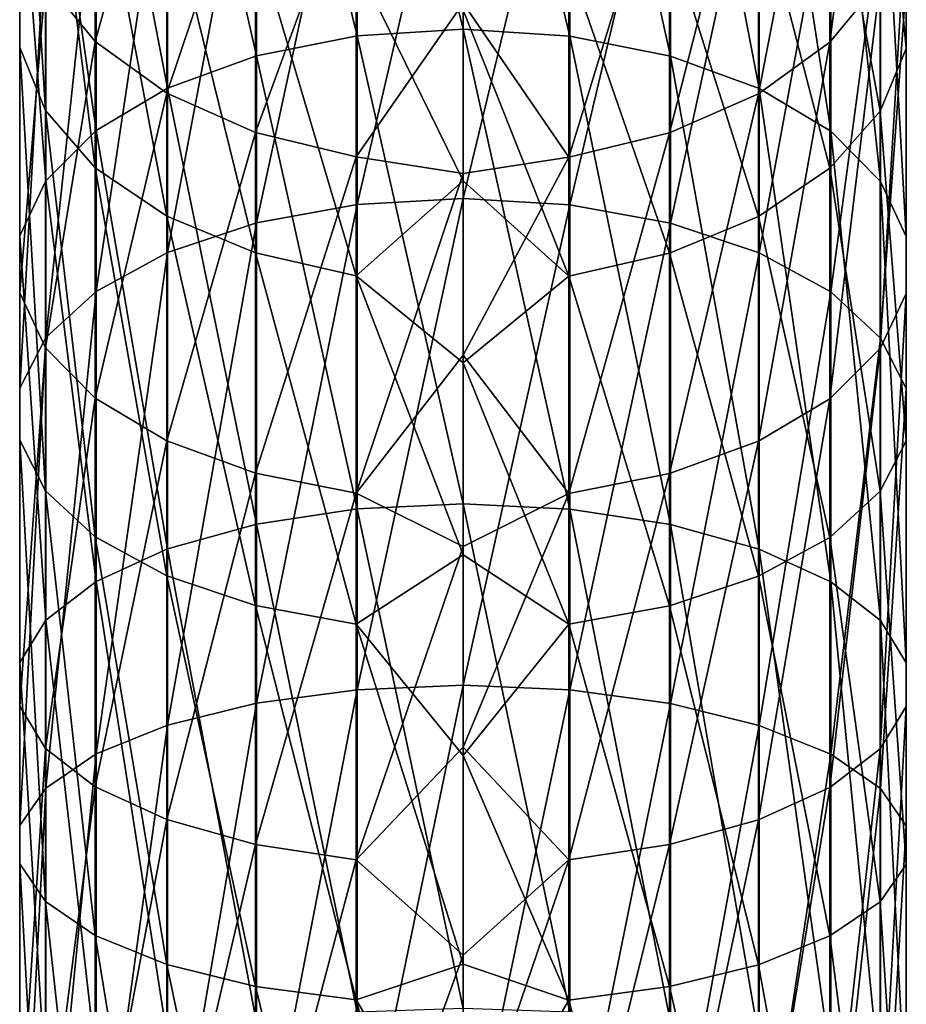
# Model space of a CAD drawing. Header units: millimetres. Extents: x -84 to 84, y -375 to 274.
# Tile 105 of 108: x -9 to 9, y 218 to 238. Entities that reach past the tile are written whole.
import ezdxf

# ---------------------------------------------------------------- set-up
doc = ezdxf.new("R2010")
doc.units = ezdxf.units.MM
doc.header["$LTSCALE"] = 148.96817
doc.layers.add('141', color=7, linetype='CONTINUOUS')
doc.layers.add('142', color=7, linetype='CONTINUOUS')

msp = doc.modelspace()

# ---------------------------------------------------------------- linework, layer by layer
at = {"layer": '141', "color": 7, "linetype": 'CONTINUOUS', "true_color": 0xa2afbf}
for points in [[(-2.131, 246.002, 1.656), (-2.131, 237.258, -4.646), (-4.163, 245.512, 2.245), (-2.131, 246.002, 1.656)], [(0, 246.165, 1.46), (0, 237.393, -4.864), (-2.131, 246.002, 1.656), (0, 246.165, 1.46)], [(-2.131, 246.002, 1.656), (0, 237.393, -4.864), (-2.131, 237.258, -4.646), (-2.131, 246.002, 1.656)], [(-8.933, 238.324, 117.467), (-8.933, 245.677, 111.112), (-8.936, 237.021, 115.729), (-8.933, 238.324, 117.467)], [(-8.936, 237.021, 115.729), (-8.933, 245.677, 111.112), (-8.936, 244.146, 109.572), (-8.936, 237.021, 115.729)], [(-4.163, 245.512, 2.245), (-4.163, 236.855, -3.996), (-5.953, 244.726, 3.19), (-4.163, 245.512, 2.245)], [(-4.163, 245.512, 2.245), (-2.131, 237.258, -4.646), (-4.163, 236.855, -3.996), (-4.163, 245.512, 2.245)], [(-5.953, 244.726, 3.19), (-5.953, 236.207, -2.951), (-7.397, 243.688, 4.437), (-5.953, 244.726, 3.19)], [(-5.953, 244.726, 3.19), (-4.163, 236.855, -3.996), (-5.953, 236.207, -2.951), (-5.953, 244.726, 3.19)], [(-8.936, 237.021, 115.729), (-8.936, 244.146, 109.572), (-8.418, 235.756, 114.041), (-8.936, 237.021, 115.729)], [(-8.418, 235.756, 114.041), (-8.936, 244.146, 109.572), (-8.418, 242.659, 108.075), (-8.418, 235.756, 114.041)], [(-7.397, 243.688, 4.437), (-7.397, 235.352, -1.572), (-8.41, 242.459, 5.914), (-7.397, 243.688, 4.437)], [(-7.397, 243.688, 4.437), (-5.953, 236.207, -2.951), (-7.397, 235.352, -1.572), (-7.397, 243.688, 4.437)], [(-7.411, 243.542, 18.428), (-8.418, 238.373, 10.825), (-7.411, 237.142, 12.304), (-7.411, 243.542, 18.428)], [(-7.411, 243.542, 18.428), (-7.411, 237.142, 12.304), (-5.971, 242.339, 19.522), (-7.411, 243.542, 18.428)], [(0, 233.982, 129.66), (0, 243.064, 123.789), (-2.131, 233.859, 129.436), (0, 233.982, 129.66)], [(-2.131, 233.859, 129.436), (0, 243.064, 123.789), (-2.131, 242.91, 123.585), (-2.131, 233.859, 129.436)], [(-2.131, 233.859, 129.436), (-2.131, 242.91, 123.585), (-4.163, 233.489, 128.767), (-2.131, 233.859, 129.436)], [(-4.163, 233.489, 128.767), (-2.131, 242.91, 123.585), (-4.163, 242.452, 122.973), (-4.163, 233.489, 128.767)], [(-8.418, 235.756, 114.041), (-8.418, 242.659, 108.075), (-7.411, 234.602, 112.502), (-8.418, 235.756, 114.041)], [(-7.411, 234.602, 112.502), (-8.418, 242.659, 108.075), (-7.411, 241.304, 106.71), (-7.411, 234.602, 112.502)], [(-8.41, 242.459, 5.914), (-8.41, 234.339, 0.06), (-8.933, 241.111, 7.534), (-8.41, 242.459, 5.914)], [(-8.41, 242.459, 5.914), (-7.397, 235.352, -1.572), (-8.41, 234.339, 0.06), (-8.41, 242.459, 5.914)], [(-4.163, 233.489, 128.767), (-4.163, 242.452, 122.973), (-5.953, 232.895, 127.69), (-4.163, 233.489, 128.767)], [(-5.953, 232.895, 127.69), (-4.163, 242.452, 122.973), (-5.953, 241.714, 121.989), (-5.953, 232.895, 127.69)], [(-5.971, 242.339, 19.522), (-7.411, 237.142, 12.304), (-5.971, 236.102, 13.554), (-5.971, 242.339, 19.522)], [(-5.971, 242.339, 19.522), (-5.971, 236.102, 13.554), (-4.184, 241.425, 20.353), (-5.971, 242.339, 19.522)], [(-5.953, 232.895, 127.69), (-5.953, 241.714, 121.989), (-7.397, 232.11, 126.27), (-5.953, 232.895, 127.69)], [(-7.397, 232.11, 126.27), (-5.953, 241.714, 121.989), (-7.397, 240.741, 120.69), (-7.397, 232.11, 126.27)], [(-7.411, 234.602, 112.502), (-7.411, 241.304, 106.71), (-5.971, 233.626, 111.2), (-7.411, 234.602, 112.502)], [(-5.971, 233.626, 111.2), (-7.411, 241.304, 106.71), (-5.971, 240.157, 105.556), (-5.971, 233.626, 111.2)], [(-4.184, 241.425, 20.353), (-5.971, 236.102, 13.554), (-4.184, 235.313, 14.503), (-4.184, 241.425, 20.353)], [(-4.184, 241.425, 20.353), (-4.184, 235.313, 14.503), (-2.154, 240.856, 20.871), (-4.184, 241.425, 20.353)], [(-8.933, 241.111, 7.534), (-8.933, 233.228, 1.852), (-8.936, 239.722, 9.204), (-8.933, 241.111, 7.534)], [(-8.933, 241.111, 7.534), (-8.41, 234.339, 0.06), (-8.933, 233.228, 1.852), (-8.933, 241.111, 7.534)], [(-2.154, 240.856, 20.871), (-4.184, 235.313, 14.503), (-2.154, 234.82, 15.096), (-2.154, 240.856, 20.871)], [(-2.154, 240.856, 20.871), (-2.154, 234.82, 15.096), (0, 237.915, 18.219), (-2.154, 240.856, 20.871)], [(-7.397, 232.11, 126.27), (-7.397, 240.741, 120.69), (-8.41, 231.182, 124.588), (-7.397, 232.11, 126.27)], [(-8.41, 231.182, 124.588), (-7.397, 240.741, 120.69), (-8.41, 239.588, 119.153), (-8.41, 231.182, 124.588)], [(-5.971, 233.626, 111.2), (-5.971, 240.157, 105.556), (-4.184, 232.886, 110.213), (-5.971, 233.626, 111.2)], [(-4.184, 232.886, 110.213), (-5.971, 240.157, 105.556), (-4.184, 239.287, 104.681), (-4.184, 232.886, 110.213)], [(-8.936, 239.722, 9.204), (-8.933, 233.228, 1.852), (-8.936, 232.083, 3.697), (-8.936, 239.722, 9.204)], [(-8.936, 239.722, 9.204), (-8.936, 232.083, 3.697), (-8.418, 238.373, 10.825), (-8.936, 239.722, 9.204)], [(-8.41, 231.182, 124.588), (-8.41, 239.588, 119.153), (-8.933, 230.163, 122.742), (-8.41, 231.182, 124.588)], [(-8.933, 230.163, 122.742), (-8.41, 239.588, 119.153), (-8.933, 238.324, 117.467), (-8.933, 230.163, 122.742)], [(-4.184, 232.886, 110.213), (-4.184, 239.287, 104.681), (-2.154, 232.424, 109.596), (-4.184, 232.886, 110.213)], [(-2.154, 232.424, 109.596), (-4.184, 239.287, 104.681), (-2.154, 238.744, 104.134), (-2.154, 232.424, 109.596)], [(-2.154, 232.424, 109.596), (-2.154, 238.744, 104.134), (0, 234.335, 107.765), (-2.154, 232.424, 109.596)], [(0, 234.335, 107.765), (-2.154, 238.744, 104.134), (0, 237.776, 104.713), (0, 234.335, 107.765)], [(-8.418, 238.373, 10.825), (-8.936, 232.083, 3.697), (-8.418, 230.971, 5.49), (-8.418, 238.373, 10.825)], [(-8.933, 230.163, 122.742), (-8.933, 238.324, 117.467), (-8.936, 229.113, 120.841), (-8.933, 230.163, 122.742)], [(-8.936, 229.113, 120.841), (-8.933, 238.324, 117.467), (-8.936, 237.021, 115.729), (-8.936, 229.113, 120.841)], [(-8.418, 238.373, 10.825), (-8.418, 230.971, 5.49), (-7.411, 237.142, 12.304), (-8.418, 238.373, 10.825)], [(0, 237.915, 18.219), (-2.154, 234.82, 15.096), (0, 234.484, 15.157), (0, 237.915, 18.219)], [(0, 237.393, -4.864), (0, 227.83, -9.913), (-2.131, 237.258, -4.646), (0, 237.393, -4.864)], [(-7.411, 237.142, 12.304), (-8.418, 230.971, 5.49), (-7.411, 229.957, 7.125), (-7.411, 237.142, 12.304)], [(-7.411, 237.142, 12.304), (-7.411, 229.957, 7.125), (-5.971, 236.102, 13.554), (-7.411, 237.142, 12.304)], [(-2.131, 237.258, -4.646), (-2.131, 227.727, -9.679), (-4.163, 236.855, -3.996), (-2.131, 237.258, -4.646)], [(-2.131, 237.258, -4.646), (0, 227.83, -9.913), (-2.131, 227.727, -9.679), (-2.131, 237.258, -4.646)], [(-8.936, 229.113, 120.841), (-8.936, 237.021, 115.729), (-8.418, 228.094, 118.995), (-8.936, 229.113, 120.841)], [(-8.418, 228.094, 118.995), (-8.936, 237.021, 115.729), (-8.418, 235.756, 114.041), (-8.418, 228.094, 118.995)], [(-4.163, 236.855, -3.996), (-4.163, 227.418, -8.979), (-5.953, 236.207, -2.951), (-4.163, 236.855, -3.996)], [(-4.163, 236.855, -3.996), (-2.131, 227.727, -9.679), (-4.163, 227.418, -8.979), (-4.163, 236.855, -3.996)], [(-5.971, 236.102, 13.554), (-7.411, 229.957, 7.125), (-5.971, 229.1, 8.507), (-5.971, 236.102, 13.554)], [(-5.953, 236.207, -2.951), (-5.953, 226.92, -7.854), (-7.397, 235.352, -1.572), (-5.953, 236.207, -2.951)], [(-5.971, 236.102, 13.554), (-5.971, 229.1, 8.507), (-4.184, 235.313, 14.503), (-5.971, 236.102, 13.554)], [(-5.953, 236.207, -2.951), (-4.163, 227.418, -8.979), (-5.953, 226.92, -7.854), (-5.953, 236.207, -2.951)], [(-8.418, 228.094, 118.995), (-8.418, 235.756, 114.041), (-7.411, 227.164, 117.31), (-8.418, 228.094, 118.995)], [(-7.411, 227.164, 117.31), (-8.418, 235.756, 114.041), (-7.411, 234.602, 112.502), (-7.411, 227.164, 117.31)], [(-7.397, 235.352, -1.572), (-7.397, 226.264, -6.37), (-8.41, 234.339, 0.06), (-7.397, 235.352, -1.572)], [(-7.397, 235.352, -1.572), (-5.953, 226.92, -7.854), (-7.397, 226.264, -6.37), (-7.397, 235.352, -1.572)], [(-4.184, 235.313, 14.503), (-5.971, 229.1, 8.507), (-4.184, 228.449, 9.556), (-4.184, 235.313, 14.503)], [(-4.184, 235.313, 14.503), (-4.184, 228.449, 9.556), (-2.154, 234.82, 15.096), (-4.184, 235.313, 14.503)], [(-2.154, 234.82, 15.096), (-4.184, 228.449, 9.556), (-2.154, 228.043, 10.211), (-2.154, 234.82, 15.096)], [(-2.154, 234.82, 15.096), (-2.154, 228.043, 10.211), (0, 234.484, 15.157), (-2.154, 234.82, 15.096)], [(-7.411, 227.164, 117.31), (-7.411, 234.602, 112.502), (-5.971, 226.377, 115.887), (-7.411, 227.164, 117.31)], [(-5.971, 226.377, 115.887), (-7.411, 234.602, 112.502), (-5.971, 233.626, 111.2), (-5.971, 226.377, 115.887)], [(-8.41, 234.339, 0.06), (-8.41, 225.487, -4.613), (-8.933, 233.228, 1.852), (-8.41, 234.339, 0.06)], [(-8.41, 234.339, 0.06), (-7.397, 226.264, -6.37), (-8.41, 225.487, -4.613), (-8.41, 234.339, 0.06)], [(0, 234.484, 15.157), (-2.154, 228.043, 10.211), (0, 230.828, 12.366), (0, 234.484, 15.157)], [(0, 230.67, 110.543), (-2.154, 232.424, 109.596), (0, 234.335, 107.765), (0, 230.67, 110.543)], [(0, 224.176, 134.218), (0, 233.982, 129.66), (-2.131, 224.085, 133.979), (0, 224.176, 134.218)], [(-2.131, 224.085, 133.979), (0, 233.982, 129.66), (-2.131, 233.859, 129.436), (-2.131, 224.085, 133.979)], [(-2.131, 224.085, 133.979), (-2.131, 233.859, 129.436), (-4.163, 223.811, 133.265), (-2.131, 224.085, 133.979)], [(-4.163, 223.811, 133.265), (-2.131, 233.859, 129.436), (-4.163, 233.489, 128.767), (-4.163, 223.811, 133.265)], [(-5.971, 226.377, 115.887), (-5.971, 233.626, 111.2), (-4.184, 225.781, 114.806), (-5.971, 226.377, 115.887)], [(-4.184, 225.781, 114.806), (-5.971, 233.626, 111.2), (-4.184, 232.886, 110.213), (-4.184, 225.781, 114.806)], [(-4.163, 223.811, 133.265), (-4.163, 233.489, 128.767), (-5.953, 223.371, 132.116), (-4.163, 223.811, 133.265)], [(-5.953, 223.371, 132.116), (-4.163, 233.489, 128.767), (-5.953, 232.895, 127.69), (-5.953, 223.371, 132.116)], [(-8.933, 233.228, 1.852), (-8.933, 224.634, -2.686), (-8.936, 232.083, 3.697), (-8.933, 233.228, 1.852)], [(-8.933, 233.228, 1.852), (-8.41, 225.487, -4.613), (-8.933, 224.634, -2.686), (-8.933, 233.228, 1.852)], [(-5.953, 223.371, 132.116), (-5.953, 232.895, 127.69), (-7.397, 222.791, 130.601), (-5.953, 223.371, 132.116)], [(-7.397, 222.791, 130.601), (-5.953, 232.895, 127.69), (-7.397, 232.11, 126.27), (-7.397, 222.791, 130.601)], [(-4.184, 225.781, 114.806), (-4.184, 232.886, 110.213), (-2.154, 225.408, 114.132), (-4.184, 225.781, 114.806)], [(-2.154, 225.408, 114.132), (-4.184, 232.886, 110.213), (-2.154, 232.424, 109.596), (-2.154, 225.408, 114.132)], [(-2.154, 225.408, 114.132), (-2.154, 232.424, 109.596), (0, 226.804, 113.033), (-2.154, 225.408, 114.132)], [(0, 226.804, 113.033), (-2.154, 232.424, 109.596), (0, 230.67, 110.543), (0, 226.804, 113.033)], [(-8.936, 232.083, 3.697), (-8.933, 224.634, -2.686), (-8.936, 223.756, -0.699), (-8.936, 232.083, 3.697)], [(-8.936, 232.083, 3.697), (-8.936, 223.756, -0.699), (-8.418, 230.971, 5.49), (-8.936, 232.083, 3.697)], [(-7.397, 222.791, 130.601), (-7.397, 232.11, 126.27), (-8.41, 222.104, 128.807), (-7.397, 222.791, 130.601)], [(-8.41, 222.104, 128.807), (-7.397, 232.11, 126.27), (-8.41, 231.182, 124.588), (-8.41, 222.104, 128.807)], [(-8.41, 222.104, 128.807), (-8.41, 231.182, 124.588), (-8.933, 221.35, 126.838), (-8.41, 222.104, 128.807)], [(-8.933, 221.35, 126.838), (-8.41, 231.182, 124.588), (-8.933, 230.163, 122.742), (-8.933, 221.35, 126.838)], [(-8.418, 230.971, 5.49), (-8.936, 223.756, -0.699), (-8.418, 222.903, 1.23), (-8.418, 230.971, 5.49)], [(-8.418, 230.971, 5.49), (-8.418, 222.903, 1.23), (-7.411, 229.957, 7.125), (-8.418, 230.971, 5.49)], [(0, 230.828, 12.366), (-2.154, 228.043, 10.211), (0, 226.969, 9.864), (0, 230.828, 12.366)], [(-8.933, 221.35, 126.838), (-8.933, 230.163, 122.742), (-8.936, 220.574, 124.81), (-8.933, 221.35, 126.838)], [(-8.936, 220.574, 124.81), (-8.933, 230.163, 122.742), (-8.936, 229.113, 120.841), (-8.936, 220.574, 124.81)], [(-7.411, 229.957, 7.125), (-8.418, 222.903, 1.23), (-7.411, 222.125, 2.989), (-7.411, 229.957, 7.125)], [(-7.411, 229.957, 7.125), (-7.411, 222.125, 2.989), (-5.971, 229.1, 8.507), (-7.411, 229.957, 7.125)], [(-8.936, 220.574, 124.81), (-8.936, 229.113, 120.841), (-8.418, 219.819, 122.84), (-8.936, 220.574, 124.81)], [(-8.418, 219.819, 122.84), (-8.936, 229.113, 120.841), (-8.418, 228.094, 118.995), (-8.418, 219.819, 122.84)], [(-5.971, 229.1, 8.507), (-7.411, 222.125, 2.989), (-5.971, 221.467, 4.477), (-5.971, 229.1, 8.507)], [(-5.971, 229.1, 8.507), (-5.971, 221.467, 4.477), (-4.184, 228.449, 9.556), (-5.971, 229.1, 8.507)], [(-4.184, 228.449, 9.556), (-5.971, 221.467, 4.477), (-4.184, 220.968, 5.606), (-4.184, 228.449, 9.556)], [(-4.184, 228.449, 9.556), (-4.184, 220.968, 5.606), (-2.154, 228.043, 10.211), (-4.184, 228.449, 9.556)], [(-8.418, 219.819, 122.84), (-8.418, 228.094, 118.995), (-7.411, 219.131, 121.044), (-8.418, 219.819, 122.84)], [(-7.411, 219.131, 121.044), (-8.418, 228.094, 118.995), (-7.411, 227.164, 117.31), (-7.411, 219.131, 121.044)], [(-2.154, 228.043, 10.211), (-4.184, 220.968, 5.606), (-2.154, 220.656, 6.31), (-2.154, 228.043, 10.211)], [(-2.154, 228.043, 10.211), (-2.154, 220.656, 6.31), (0, 226.969, 9.864), (-2.154, 228.043, 10.211)], [(0, 227.83, -9.913), (0, 217.661, -13.59), (-2.131, 227.727, -9.679), (0, 227.83, -9.913)], [(-2.131, 227.727, -9.679), (-2.131, 217.591, -13.344), (-4.163, 227.418, -8.979), (-2.131, 227.727, -9.679)], [(-2.131, 227.727, -9.679), (0, 217.661, -13.59), (-2.131, 217.591, -13.344), (-2.131, 227.727, -9.679)], [(-4.163, 227.418, -8.979), (-4.163, 217.381, -12.608), (-5.953, 226.92, -7.854), (-4.163, 227.418, -8.979)], [(-4.163, 227.418, -8.979), (-2.131, 217.591, -13.344), (-4.163, 217.381, -12.608), (-4.163, 227.418, -8.979)], [(-7.411, 219.131, 121.044), (-7.411, 227.164, 117.31), (-5.971, 218.55, 119.525), (-7.411, 219.131, 121.044)], [(-5.971, 218.55, 119.525), (-7.411, 227.164, 117.31), (-5.971, 226.377, 115.887), (-5.971, 218.55, 119.525)], [(0, 226.969, 9.864), (-2.154, 220.656, 6.31), (0, 222.93, 7.665), (0, 226.969, 9.864)], [(-5.953, 226.92, -7.854), (-5.953, 217.044, -11.426), (-7.397, 226.264, -6.37), (-5.953, 226.92, -7.854)], [(-5.953, 226.92, -7.854), (-4.163, 217.381, -12.608), (-5.953, 217.044, -11.426), (-5.953, 226.92, -7.854)], [(0, 222.757, 115.219), (-2.154, 225.408, 114.132), (0, 226.804, 113.033), (0, 222.757, 115.219)], [(-5.971, 218.55, 119.525), (-5.971, 226.377, 115.887), (-4.184, 218.108, 118.372), (-5.971, 218.55, 119.525)], [(-4.184, 218.108, 118.372), (-5.971, 226.377, 115.887), (-4.184, 225.781, 114.806), (-4.184, 218.108, 118.372)], [(-7.397, 226.264, -6.37), (-7.397, 216.6, -9.865), (-8.41, 225.487, -4.613), (-7.397, 226.264, -6.37)], [(-7.397, 226.264, -6.37), (-5.953, 217.044, -11.426), (-7.397, 216.6, -9.865), (-7.397, 226.264, -6.37)], [(-4.184, 218.108, 118.372), (-4.184, 225.781, 114.806), (-2.154, 217.833, 117.653), (-4.184, 218.108, 118.372)], [(-2.154, 217.833, 117.653), (-4.184, 225.781, 114.806), (-2.154, 225.408, 114.132), (-2.154, 217.833, 117.653)], [(-8.41, 225.487, -4.613), (-8.41, 216.073, -8.018), (-8.933, 224.634, -2.686), (-8.41, 225.487, -4.613)], [(-8.41, 225.487, -4.613), (-7.397, 216.6, -9.865), (-8.41, 216.073, -8.018), (-8.41, 225.487, -4.613)], [(-2.154, 217.833, 117.653), (-2.154, 225.408, 114.132), (0, 218.555, 117.089), (-2.154, 217.833, 117.653)], [(0, 218.555, 117.089), (-2.154, 225.408, 114.132), (0, 222.757, 115.219), (0, 218.555, 117.089)], [(-8.933, 224.634, -2.686), (-8.933, 215.496, -5.99), (-8.936, 223.756, -0.699), (-8.933, 224.634, -2.686)], [(-8.933, 224.634, -2.686), (-8.41, 216.073, -8.018), (-8.933, 215.496, -5.99), (-8.933, 224.634, -2.686)], [(-4.163, 213.604, 136.381), (-2.154, 213.775, 137.121), (-2.131, 224.085, 133.979), (-4.163, 213.604, 136.381)], [(-4.163, 213.604, 136.381), (-2.131, 224.085, 133.979), (-4.163, 223.811, 133.265), (-4.163, 213.604, 136.381)], [(-2.154, 213.775, 137.121), (0, 213.833, 137.375), (0, 224.176, 134.218), (-2.154, 213.775, 137.121)], [(-2.154, 213.775, 137.121), (0, 224.176, 134.218), (-2.131, 224.085, 133.979), (-2.154, 213.775, 137.121)], [(-5.953, 213.327, 135.183), (-4.163, 213.604, 136.381), (-4.163, 223.811, 133.265), (-5.953, 213.327, 135.183)], [(-5.953, 213.327, 135.183), (-4.163, 223.811, 133.265), (-5.953, 223.371, 132.116), (-5.953, 213.327, 135.183)], [(-8.936, 223.756, -0.699), (-8.933, 215.496, -5.99), (-8.936, 214.9, -3.902), (-8.936, 223.756, -0.699)], [(-8.936, 223.756, -0.699), (-8.936, 214.9, -3.902), (-8.418, 222.903, 1.23), (-8.936, 223.756, -0.699)], [(-7.397, 212.962, 133.602), (-5.953, 213.327, 135.183), (-5.953, 223.371, 132.116), (-7.397, 212.962, 133.602)], [(-7.397, 212.962, 133.602), (-5.953, 223.371, 132.116), (-7.397, 222.791, 130.601), (-7.397, 212.962, 133.602)], [(-8.418, 222.903, 1.23), (-8.936, 214.9, -3.902), (-8.418, 214.322, -1.873), (-8.418, 222.903, 1.23)], [(-8.418, 222.903, 1.23), (-8.418, 214.322, -1.873), (-7.411, 222.125, 2.989), (-8.418, 222.903, 1.23)], [(-8.41, 212.53, 131.73), (-7.397, 212.962, 133.602), (-7.397, 222.791, 130.601), (-8.41, 212.53, 131.73)], [(-8.41, 212.53, 131.73), (-7.397, 222.791, 130.601), (-8.41, 222.104, 128.807), (-8.41, 212.53, 131.73)], [(0, 222.93, 7.665), (-2.154, 220.656, 6.31), (0, 218.734, 5.782), (0, 222.93, 7.665)], [(-8.933, 212.056, 129.676), (-8.41, 212.53, 131.73), (-8.41, 222.104, 128.807), (-8.933, 212.056, 129.676)], [(-8.933, 212.056, 129.676), (-8.41, 222.104, 128.807), (-8.933, 221.35, 126.838), (-8.933, 212.056, 129.676)], [(-7.411, 222.125, 2.989), (-8.418, 214.322, -1.873), (-7.411, 213.795, -0.023), (-7.411, 222.125, 2.989)], [(-7.411, 222.125, 2.989), (-7.411, 213.795, -0.023), (-5.971, 221.467, 4.477), (-7.411, 222.125, 2.989)], [(-5.971, 221.467, 4.477), (-7.411, 213.795, -0.023), (-5.971, 213.349, 1.541), (-5.971, 221.467, 4.477)], [(-5.971, 221.467, 4.477), (-5.971, 213.349, 1.541), (-4.184, 220.968, 5.606), (-5.971, 221.467, 4.477)], [(-8.936, 211.567, 127.56), (-8.933, 212.056, 129.676), (-8.933, 221.35, 126.838), (-8.936, 211.567, 127.56)], [(-8.936, 211.567, 127.56), (-8.933, 221.35, 126.838), (-8.936, 220.574, 124.81), (-8.936, 211.567, 127.56)], [(-4.184, 220.968, 5.606), (-5.971, 213.349, 1.541), (-4.184, 213.011, 2.729), (-4.184, 220.968, 5.606)], [(-4.184, 220.968, 5.606), (-4.184, 213.011, 2.729), (-2.154, 220.656, 6.31), (-4.184, 220.968, 5.606)], [(-2.154, 220.656, 6.31), (-4.184, 213.011, 2.729), (-2.154, 212.8, 3.469), (-2.154, 220.656, 6.31)], [(-2.154, 220.656, 6.31), (-2.154, 212.8, 3.469), (0, 218.734, 5.782), (-2.154, 220.656, 6.31)], [(-8.418, 211.093, 125.504), (-8.936, 211.567, 127.56), (-8.936, 220.574, 124.81), (-8.418, 211.093, 125.504)], [(-8.418, 211.093, 125.504), (-8.936, 220.574, 124.81), (-8.418, 219.819, 122.84), (-8.418, 211.093, 125.504)], [(-7.411, 210.66, 123.63), (-8.418, 211.093, 125.504), (-8.418, 219.819, 122.84), (-7.411, 210.66, 123.63)], [(-7.411, 210.66, 123.63), (-8.418, 219.819, 122.84), (-7.411, 219.131, 121.044), (-7.411, 210.66, 123.63)], [(-5.971, 210.294, 122.045), (-7.411, 210.66, 123.63), (-7.411, 219.131, 121.044), (-5.971, 210.294, 122.045)], [(-5.971, 210.294, 122.045), (-7.411, 219.131, 121.044), (-5.971, 218.55, 119.525), (-5.971, 210.294, 122.045)], [(0, 218.734, 5.782), (-2.154, 212.8, 3.469), (0, 214.407, 4.226), (0, 218.734, 5.782)], [(-4.184, 210.016, 120.842), (-5.971, 210.294, 122.045), (-5.971, 218.55, 119.525), (-4.184, 210.016, 120.842)], [(-4.184, 210.016, 120.842), (-5.971, 218.55, 119.525), (-4.184, 218.108, 118.372), (-4.184, 210.016, 120.842)], [(0, 214.223, 118.631), (-2.154, 217.833, 117.653), (0, 218.555, 117.089), (0, 214.223, 118.631)], [(-2.154, 209.843, 120.092), (-4.184, 210.016, 120.842), (-4.184, 218.108, 118.372), (-2.154, 209.843, 120.092)], [(-2.154, 209.843, 120.092), (-4.184, 218.108, 118.372), (-2.154, 217.833, 117.653), (-2.154, 209.843, 120.092)], [(0, 209.784, 119.837), (-2.154, 209.843, 120.092), (-2.154, 217.833, 117.653), (0, 209.784, 119.837)], [(0, 209.784, 119.837), (-2.154, 217.833, 117.653), (0, 214.223, 118.631), (0, 209.784, 119.837)]]:
    msp.add_3dface(points, dxfattribs=at)
at = {"layer": '142', "color": 7, "linetype": 'CONTINUOUS', "true_color": 0xa2afbf}
for points in [[(0, 237.393, -4.864), (0, 246.165, 1.46), (2.154, 237.255, -4.641), (0, 237.393, -4.864)], [(0, 246.165, 1.46), (2.154, 245.998, 1.661), (2.154, 237.255, -4.641), (0, 246.165, 1.46)], [(2.154, 245.998, 1.661), (4.184, 236.849, -3.987), (2.154, 237.255, -4.641), (2.154, 245.998, 1.661)], [(4.184, 245.505, 2.253), (4.184, 236.849, -3.987), (2.154, 245.998, 1.661), (4.184, 245.505, 2.253)], [(5.971, 244.716, 3.202), (5.971, 236.199, -2.938), (4.184, 245.505, 2.253), (5.971, 244.716, 3.202)], [(4.184, 245.505, 2.253), (5.971, 236.199, -2.938), (4.184, 236.849, -3.987), (4.184, 245.505, 2.253)], [(7.397, 243.527, 18.441), (7.397, 237.13, 12.319), (8.41, 244.949, 17.148), (7.397, 243.527, 18.441)], [(8.41, 244.949, 17.148), (7.397, 237.13, 12.319), (8.41, 238.359, 10.842), (8.41, 244.949, 17.148)], [(5.971, 244.716, 3.202), (7.411, 235.341, -1.556), (5.971, 236.199, -2.938), (5.971, 244.716, 3.202)], [(7.411, 243.676, 4.452), (7.411, 235.341, -1.556), (5.971, 244.716, 3.202), (7.411, 243.676, 4.452)], [(8.933, 237.007, 115.71), (8.41, 242.644, 108.059), (8.933, 244.129, 109.555), (8.933, 237.007, 115.71)], [(8.933, 237.007, 115.71), (8.933, 244.129, 109.555), (8.936, 238.31, 117.448), (8.933, 237.007, 115.71)], [(7.411, 243.676, 4.452), (8.418, 234.327, 0.079), (7.411, 235.341, -1.556), (7.411, 243.676, 4.452)], [(8.418, 242.445, 5.931), (8.418, 234.327, 0.079), (7.411, 243.676, 4.452), (8.418, 242.445, 5.931)], [(5.953, 242.327, 19.533), (5.953, 236.092, 13.567), (7.397, 243.527, 18.441), (5.953, 242.327, 19.533)], [(7.397, 243.527, 18.441), (5.953, 236.092, 13.567), (7.397, 237.13, 12.319), (7.397, 243.527, 18.441)], [(0, 243.064, 123.789), (0, 233.982, 129.66), (2.154, 242.907, 123.58), (0, 243.064, 123.789)], [(0, 233.982, 129.66), (2.154, 233.856, 129.431), (2.154, 242.907, 123.58), (0, 233.982, 129.66)], [(2.154, 233.856, 129.431), (4.184, 242.445, 122.964), (2.154, 242.907, 123.58), (2.154, 233.856, 129.431)], [(8.41, 235.743, 114.023), (7.397, 241.29, 106.696), (8.41, 242.644, 108.059), (8.41, 235.743, 114.023)], [(8.41, 235.743, 114.023), (8.41, 242.644, 108.059), (8.933, 237.007, 115.71), (8.41, 235.743, 114.023)], [(4.184, 233.484, 128.757), (4.184, 242.445, 122.964), (2.154, 233.856, 129.431), (4.184, 233.484, 128.757)], [(4.184, 233.484, 128.757), (5.971, 241.704, 121.976), (4.184, 242.445, 122.964), (4.184, 233.484, 128.757)], [(8.418, 242.445, 5.931), (8.936, 233.215, 1.872), (8.418, 234.327, 0.079), (8.418, 242.445, 5.931)], [(8.936, 241.096, 7.553), (8.936, 233.215, 1.872), (8.418, 242.445, 5.931), (8.936, 241.096, 7.553)], [(4.163, 241.417, 20.36), (4.163, 235.306, 14.512), (5.953, 242.327, 19.533), (4.163, 241.417, 20.36)], [(5.953, 242.327, 19.533), (4.163, 235.306, 14.512), (5.953, 236.092, 13.567), (5.953, 242.327, 19.533)], [(5.971, 232.887, 127.676), (5.971, 241.704, 121.976), (4.184, 233.484, 128.757), (5.971, 232.887, 127.676)], [(5.971, 232.887, 127.676), (7.411, 240.729, 120.675), (5.971, 241.704, 121.976), (5.971, 232.887, 127.676)], [(2.131, 240.851, 20.875), (2.131, 234.816, 15.1), (4.163, 241.417, 20.36), (2.131, 240.851, 20.875)], [(4.163, 241.417, 20.36), (2.131, 234.816, 15.1), (4.163, 235.306, 14.512), (4.163, 241.417, 20.36)], [(7.397, 234.59, 112.486), (5.953, 240.146, 105.545), (7.397, 241.29, 106.696), (7.397, 234.59, 112.486)], [(7.397, 234.59, 112.486), (7.397, 241.29, 106.696), (8.41, 235.743, 114.023), (7.397, 234.59, 112.486)], [(8.933, 239.707, 9.222), (8.933, 232.071, 3.718), (8.936, 241.096, 7.553), (8.933, 239.707, 9.222)], [(8.936, 241.096, 7.553), (8.933, 232.071, 3.718), (8.936, 233.215, 1.872), (8.936, 241.096, 7.553)], [(2.131, 240.851, 20.875), (0, 237.915, 18.219), (2.131, 234.816, 15.1), (2.131, 240.851, 20.875)], [(7.411, 232.101, 126.252), (7.411, 240.729, 120.675), (5.971, 232.887, 127.676), (7.411, 232.101, 126.252)], [(7.411, 232.101, 126.252), (8.418, 239.575, 119.135), (7.411, 240.729, 120.675), (7.411, 232.101, 126.252)], [(5.953, 233.617, 111.188), (4.163, 239.28, 104.673), (5.953, 240.146, 105.545), (5.953, 233.617, 111.188)], [(5.953, 233.617, 111.188), (5.953, 240.146, 105.545), (7.397, 234.59, 112.486), (5.953, 233.617, 111.188)], [(8.41, 238.359, 10.842), (8.41, 230.96, 5.509), (8.933, 239.707, 9.222), (8.41, 238.359, 10.842)], [(8.933, 239.707, 9.222), (8.41, 230.96, 5.509), (8.933, 232.071, 3.718), (8.933, 239.707, 9.222)], [(8.418, 231.171, 124.568), (8.418, 239.575, 119.135), (7.411, 232.101, 126.252), (8.418, 231.171, 124.568)], [(8.418, 231.171, 124.568), (8.936, 238.31, 117.448), (8.418, 239.575, 119.135), (8.418, 231.171, 124.568)], [(4.163, 232.879, 110.204), (2.131, 238.74, 104.13), (4.163, 239.28, 104.673), (4.163, 232.879, 110.204)], [(4.163, 232.879, 110.204), (4.163, 239.28, 104.673), (5.953, 233.617, 111.188), (4.163, 232.879, 110.204)], [(2.131, 232.42, 109.592), (0, 237.776, 104.713), (2.131, 238.74, 104.13), (2.131, 232.42, 109.592)], [(2.131, 232.42, 109.592), (2.131, 238.74, 104.13), (4.163, 232.879, 110.204), (2.131, 232.42, 109.592)], [(7.397, 237.13, 12.319), (7.397, 229.947, 7.141), (8.41, 238.359, 10.842), (7.397, 237.13, 12.319)], [(8.41, 238.359, 10.842), (7.397, 229.947, 7.141), (8.41, 230.96, 5.509), (8.41, 238.359, 10.842)], [(8.936, 230.151, 122.722), (8.936, 238.31, 117.448), (8.418, 231.171, 124.568), (8.936, 230.151, 122.722)], [(8.936, 230.151, 122.722), (8.933, 237.007, 115.71), (8.936, 238.31, 117.448), (8.936, 230.151, 122.722)], [(0, 237.915, 18.219), (0, 234.484, 15.157), (2.131, 234.816, 15.1), (0, 237.915, 18.219)], [(0, 234.335, 107.765), (0, 237.776, 104.713), (2.131, 232.42, 109.592), (0, 234.335, 107.765)], [(0, 227.83, -9.913), (0, 237.393, -4.864), (2.154, 227.725, -9.673), (0, 227.83, -9.913)], [(0, 237.393, -4.864), (2.154, 237.255, -4.641), (2.154, 227.725, -9.673), (0, 237.393, -4.864)], [(2.154, 237.255, -4.641), (4.184, 227.413, -8.969), (2.154, 227.725, -9.673), (2.154, 237.255, -4.641)], [(4.184, 236.849, -3.987), (4.184, 227.413, -8.969), (2.154, 237.255, -4.641), (4.184, 236.849, -3.987)], [(5.953, 236.092, 13.567), (5.953, 229.092, 8.52), (7.397, 237.13, 12.319), (5.953, 236.092, 13.567)], [(7.397, 237.13, 12.319), (5.953, 229.092, 8.52), (7.397, 229.947, 7.141), (7.397, 237.13, 12.319)], [(8.933, 229.102, 120.82), (8.41, 235.743, 114.023), (8.933, 237.007, 115.71), (8.933, 229.102, 120.82)], [(8.933, 229.102, 120.82), (8.933, 237.007, 115.71), (8.936, 230.151, 122.722), (8.933, 229.102, 120.82)], [(4.184, 236.849, -3.987), (5.971, 226.914, -7.84), (4.184, 227.413, -8.969), (4.184, 236.849, -3.987)], [(5.971, 236.199, -2.938), (5.971, 226.914, -7.84), (4.184, 236.849, -3.987), (5.971, 236.199, -2.938)], [(4.163, 235.306, 14.512), (4.163, 228.443, 9.565), (5.953, 236.092, 13.567), (4.163, 235.306, 14.512)], [(5.953, 236.092, 13.567), (4.163, 228.443, 9.565), (5.953, 229.092, 8.52), (5.953, 236.092, 13.567)], [(5.971, 236.199, -2.938), (7.411, 226.256, -6.352), (5.971, 226.914, -7.84), (5.971, 236.199, -2.938)], [(7.411, 235.341, -1.556), (7.411, 226.256, -6.352), (5.971, 236.199, -2.938), (7.411, 235.341, -1.556)], [(8.41, 228.083, 118.975), (7.397, 234.59, 112.486), (8.41, 235.743, 114.023), (8.41, 228.083, 118.975)], [(8.41, 228.083, 118.975), (8.41, 235.743, 114.023), (8.933, 229.102, 120.82), (8.41, 228.083, 118.975)], [(2.131, 234.816, 15.1), (2.131, 228.04, 10.215), (4.163, 235.306, 14.512), (2.131, 234.816, 15.1)], [(4.163, 235.306, 14.512), (2.131, 228.04, 10.215), (4.163, 228.443, 9.565), (4.163, 235.306, 14.512)], [(7.411, 235.341, -1.556), (8.418, 225.478, -4.593), (7.411, 226.256, -6.352), (7.411, 235.341, -1.556)], [(8.418, 234.327, 0.079), (8.418, 225.478, -4.593), (7.411, 235.341, -1.556), (8.418, 234.327, 0.079)], [(0, 234.484, 15.157), (0, 230.828, 12.366), (2.131, 234.816, 15.1), (0, 234.484, 15.157)], [(2.131, 234.816, 15.1), (0, 230.828, 12.366), (2.131, 228.04, 10.215), (2.131, 234.816, 15.1)], [(7.397, 227.154, 117.293), (5.953, 233.617, 111.188), (7.397, 234.59, 112.486), (7.397, 227.154, 117.293)], [(7.397, 227.154, 117.293), (7.397, 234.59, 112.486), (8.41, 228.083, 118.975), (7.397, 227.154, 117.293)], [(0, 230.67, 110.543), (0, 234.335, 107.765), (2.131, 232.42, 109.592), (0, 230.67, 110.543)], [(8.418, 234.327, 0.079), (8.936, 224.625, -2.664), (8.418, 225.478, -4.593), (8.418, 234.327, 0.079)], [(8.936, 233.215, 1.872), (8.936, 224.625, -2.664), (8.418, 234.327, 0.079), (8.936, 233.215, 1.872)], [(0, 233.982, 129.66), (0, 224.176, 134.218), (2.154, 233.856, 129.431), (0, 233.982, 129.66)], [(0, 224.176, 134.218), (2.154, 224.083, 133.974), (2.154, 233.856, 129.431), (0, 224.176, 134.218)], [(2.154, 224.083, 133.974), (4.184, 233.484, 128.757), (2.154, 233.856, 129.431), (2.154, 224.083, 133.974)], [(5.953, 226.37, 115.873), (4.163, 232.879, 110.204), (5.953, 233.617, 111.188), (5.953, 226.37, 115.873)], [(5.953, 226.37, 115.873), (5.953, 233.617, 111.188), (7.397, 227.154, 117.293), (5.953, 226.37, 115.873)], [(4.184, 223.807, 133.254), (4.184, 233.484, 128.757), (2.154, 224.083, 133.974), (4.184, 223.807, 133.254)], [(4.184, 223.807, 133.254), (5.971, 232.887, 127.676), (4.184, 233.484, 128.757), (4.184, 223.807, 133.254)], [(8.933, 232.071, 3.718), (8.933, 223.746, -0.678), (8.936, 233.215, 1.872), (8.933, 232.071, 3.718)], [(8.936, 233.215, 1.872), (8.933, 223.746, -0.678), (8.936, 224.625, -2.664), (8.936, 233.215, 1.872)], [(4.163, 225.775, 114.796), (2.131, 232.42, 109.592), (4.163, 232.879, 110.204), (4.163, 225.775, 114.796)], [(4.163, 225.775, 114.796), (4.163, 232.879, 110.204), (5.953, 226.37, 115.873), (4.163, 225.775, 114.796)], [(5.971, 223.366, 132.102), (5.971, 232.887, 127.676), (4.184, 223.807, 133.254), (5.971, 223.366, 132.102)], [(5.971, 223.366, 132.102), (7.411, 232.101, 126.252), (5.971, 232.887, 127.676), (5.971, 223.366, 132.102)], [(2.131, 225.406, 114.127), (0, 230.67, 110.543), (2.131, 232.42, 109.592), (2.131, 225.406, 114.127)], [(2.131, 225.406, 114.127), (2.131, 232.42, 109.592), (4.163, 225.775, 114.796), (2.131, 225.406, 114.127)], [(7.411, 222.784, 130.583), (7.411, 232.101, 126.252), (5.971, 223.366, 132.102), (7.411, 222.784, 130.583)], [(7.411, 222.784, 130.583), (8.418, 231.171, 124.568), (7.411, 232.101, 126.252), (7.411, 222.784, 130.583)], [(8.41, 230.96, 5.509), (8.41, 222.894, 1.25), (8.933, 232.071, 3.718), (8.41, 230.96, 5.509)], [(8.933, 232.071, 3.718), (8.41, 222.894, 1.25), (8.933, 223.746, -0.678), (8.933, 232.071, 3.718)], [(8.418, 222.096, 128.786), (8.418, 231.171, 124.568), (7.411, 222.784, 130.583), (8.418, 222.096, 128.786)], [(8.418, 222.096, 128.786), (8.936, 230.151, 122.722), (8.418, 231.171, 124.568), (8.418, 222.096, 128.786)], [(7.397, 229.947, 7.141), (7.397, 222.117, 3.007), (8.41, 230.96, 5.509), (7.397, 229.947, 7.141)], [(8.41, 230.96, 5.509), (7.397, 222.117, 3.007), (8.41, 222.894, 1.25), (8.41, 230.96, 5.509)], [(0, 230.828, 12.366), (0, 226.969, 9.864), (2.131, 228.04, 10.215), (0, 230.828, 12.366)], [(0, 226.804, 113.033), (0, 230.67, 110.543), (2.131, 225.406, 114.127), (0, 226.804, 113.033)], [(8.936, 221.342, 126.816), (8.936, 230.151, 122.722), (8.418, 222.096, 128.786), (8.936, 221.342, 126.816)], [(8.936, 221.342, 126.816), (8.933, 229.102, 120.82), (8.936, 230.151, 122.722), (8.936, 221.342, 126.816)], [(5.953, 229.092, 8.52), (5.953, 221.46, 4.491), (7.397, 229.947, 7.141), (5.953, 229.092, 8.52)], [(7.397, 229.947, 7.141), (5.953, 221.46, 4.491), (7.397, 222.117, 3.007), (7.397, 229.947, 7.141)], [(4.163, 228.443, 9.565), (4.163, 220.963, 5.616), (5.953, 229.092, 8.52), (4.163, 228.443, 9.565)], [(5.953, 229.092, 8.52), (4.163, 220.963, 5.616), (5.953, 221.46, 4.491), (5.953, 229.092, 8.52)], [(8.933, 220.565, 124.788), (8.41, 228.083, 118.975), (8.933, 229.102, 120.82), (8.933, 220.565, 124.788)], [(8.933, 220.565, 124.788), (8.933, 229.102, 120.82), (8.936, 221.342, 126.816), (8.933, 220.565, 124.788)], [(2.131, 228.04, 10.215), (2.131, 220.654, 6.315), (4.163, 228.443, 9.565), (2.131, 228.04, 10.215)], [(4.163, 228.443, 9.565), (2.131, 220.654, 6.315), (4.163, 220.963, 5.616), (4.163, 228.443, 9.565)], [(0, 226.969, 9.864), (0, 222.93, 7.665), (2.131, 228.04, 10.215), (0, 226.969, 9.864)], [(2.131, 228.04, 10.215), (0, 222.93, 7.665), (2.131, 220.654, 6.315), (2.131, 228.04, 10.215)], [(8.41, 219.811, 122.819), (7.397, 227.154, 117.293), (8.41, 228.083, 118.975), (8.41, 219.811, 122.819)], [(8.41, 219.811, 122.819), (8.41, 228.083, 118.975), (8.933, 220.565, 124.788), (8.41, 219.811, 122.819)], [(0, 217.661, -13.59), (0, 227.83, -9.913), (2.154, 217.589, -13.339), (0, 217.661, -13.59)], [(0, 227.83, -9.913), (2.154, 227.725, -9.673), (2.154, 217.589, -13.339), (0, 227.83, -9.913)], [(2.154, 227.725, -9.673), (4.184, 217.378, -12.598), (2.154, 217.589, -13.339), (2.154, 227.725, -9.673)], [(4.184, 227.413, -8.969), (4.184, 217.378, -12.598), (2.154, 227.725, -9.673), (4.184, 227.413, -8.969)], [(4.184, 227.413, -8.969), (5.971, 217.04, -11.41), (4.184, 217.378, -12.598), (4.184, 227.413, -8.969)], [(5.971, 226.914, -7.84), (5.971, 217.04, -11.41), (4.184, 227.413, -8.969), (5.971, 226.914, -7.84)], [(7.397, 219.124, 121.025), (5.953, 226.37, 115.873), (7.397, 227.154, 117.293), (7.397, 219.124, 121.025)], [(7.397, 219.124, 121.025), (7.397, 227.154, 117.293), (8.41, 219.811, 122.819), (7.397, 219.124, 121.025)], [(0, 222.757, 115.219), (0, 226.804, 113.033), (2.131, 225.406, 114.127), (0, 222.757, 115.219)], [(5.971, 226.914, -7.84), (7.411, 216.594, -9.846), (5.971, 217.04, -11.41), (5.971, 226.914, -7.84)], [(7.411, 226.256, -6.352), (7.411, 216.594, -9.846), (5.971, 226.914, -7.84), (7.411, 226.256, -6.352)], [(5.953, 218.544, 119.51), (4.163, 225.775, 114.796), (5.953, 226.37, 115.873), (5.953, 218.544, 119.51)], [(5.953, 218.544, 119.51), (5.953, 226.37, 115.873), (7.397, 219.124, 121.025), (5.953, 218.544, 119.51)], [(7.411, 226.256, -6.352), (8.418, 216.067, -7.996), (7.411, 216.594, -9.846), (7.411, 226.256, -6.352)], [(8.418, 225.478, -4.593), (8.418, 216.067, -7.996), (7.411, 226.256, -6.352), (8.418, 225.478, -4.593)], [(4.163, 218.104, 118.362), (2.131, 225.406, 114.127), (4.163, 225.775, 114.796), (4.163, 218.104, 118.362)], [(4.163, 218.104, 118.362), (4.163, 225.775, 114.796), (5.953, 218.544, 119.51), (4.163, 218.104, 118.362)], [(2.131, 217.831, 117.647), (0, 222.757, 115.219), (2.131, 225.406, 114.127), (2.131, 217.831, 117.647)], [(2.131, 217.831, 117.647), (2.131, 225.406, 114.127), (4.163, 218.104, 118.362), (2.131, 217.831, 117.647)], [(8.418, 225.478, -4.593), (8.936, 215.489, -5.967), (8.418, 216.067, -7.996), (8.418, 225.478, -4.593)], [(8.936, 224.625, -2.664), (8.936, 215.489, -5.967), (8.418, 225.478, -4.593), (8.936, 224.625, -2.664)], [(8.933, 223.746, -0.678), (8.933, 214.894, -3.879), (8.936, 224.625, -2.664), (8.933, 223.746, -0.678)], [(8.936, 224.625, -2.664), (8.933, 214.894, -3.879), (8.936, 215.489, -5.967), (8.936, 224.625, -2.664)], [(0, 224.176, 134.218), (0, 213.833, 137.375), (2.154, 224.083, 133.974), (0, 224.176, 134.218)], [(0, 213.833, 137.375), (2.154, 213.775, 137.121), (2.154, 224.083, 133.974), (0, 213.833, 137.375)], [(2.154, 213.775, 137.121), (4.184, 223.807, 133.254), (2.154, 224.083, 133.974), (2.154, 213.775, 137.121)], [(2.154, 213.775, 137.121), (4.184, 213.601, 136.37), (4.184, 223.807, 133.254), (2.154, 213.775, 137.121)], [(4.184, 213.601, 136.37), (5.971, 223.366, 132.102), (4.184, 223.807, 133.254), (4.184, 213.601, 136.37)], [(8.41, 222.894, 1.25), (8.41, 214.316, -1.852), (8.933, 223.746, -0.678), (8.41, 222.894, 1.25)], [(8.933, 223.746, -0.678), (8.41, 214.316, -1.852), (8.933, 214.894, -3.879), (8.933, 223.746, -0.678)], [(4.184, 213.601, 136.37), (5.971, 213.324, 135.167), (5.971, 223.366, 132.102), (4.184, 213.601, 136.37)], [(5.971, 213.324, 135.167), (7.411, 222.784, 130.583), (5.971, 223.366, 132.102), (5.971, 213.324, 135.167)], [(0, 222.93, 7.665), (0, 218.734, 5.782), (2.131, 220.654, 6.315), (0, 222.93, 7.665)], [(7.397, 222.117, 3.007), (7.397, 213.79, -0.004), (8.41, 222.894, 1.25), (7.397, 222.117, 3.007)], [(8.41, 222.894, 1.25), (7.397, 213.79, -0.004), (8.41, 214.316, -1.852), (8.41, 222.894, 1.25)], [(0, 218.555, 117.089), (0, 222.757, 115.219), (2.131, 217.831, 117.647), (0, 218.555, 117.089)], [(5.971, 213.324, 135.167), (7.411, 212.958, 133.582), (7.411, 222.784, 130.583), (5.971, 213.324, 135.167)], [(7.411, 212.958, 133.582), (8.418, 222.096, 128.786), (7.411, 222.784, 130.583), (7.411, 212.958, 133.582)], [(5.953, 221.46, 4.491), (5.953, 213.345, 1.557), (7.397, 222.117, 3.007), (5.953, 221.46, 4.491)], [(7.397, 222.117, 3.007), (5.953, 213.345, 1.557), (7.397, 213.79, -0.004), (7.397, 222.117, 3.007)], [(7.411, 212.958, 133.582), (8.418, 212.525, 131.708), (8.418, 222.096, 128.786), (7.411, 212.958, 133.582)], [(8.418, 212.525, 131.708), (8.936, 221.342, 126.816), (8.418, 222.096, 128.786), (8.418, 212.525, 131.708)], [(4.163, 220.963, 5.616), (4.163, 213.008, 2.739), (5.953, 221.46, 4.491), (4.163, 220.963, 5.616)], [(5.953, 221.46, 4.491), (4.163, 213.008, 2.739), (5.953, 213.345, 1.557), (5.953, 221.46, 4.491)], [(8.418, 212.525, 131.708), (8.936, 212.051, 129.653), (8.936, 221.342, 126.816), (8.418, 212.525, 131.708)], [(8.936, 212.051, 129.653), (8.933, 220.565, 124.788), (8.936, 221.342, 126.816), (8.936, 212.051, 129.653)], [(2.131, 220.654, 6.315), (2.131, 212.798, 3.475), (4.163, 220.963, 5.616), (2.131, 220.654, 6.315)], [(4.163, 220.963, 5.616), (2.131, 212.798, 3.475), (4.163, 213.008, 2.739), (4.163, 220.963, 5.616)], [(0, 218.734, 5.782), (0, 214.407, 4.226), (2.131, 220.654, 6.315), (0, 218.734, 5.782)], [(2.131, 220.654, 6.315), (0, 214.407, 4.226), (2.131, 212.798, 3.475), (2.131, 220.654, 6.315)], [(8.933, 211.562, 127.536), (8.41, 219.811, 122.819), (8.933, 220.565, 124.788), (8.933, 211.562, 127.536)], [(8.936, 212.051, 129.653), (8.933, 211.562, 127.536), (8.933, 220.565, 124.788), (8.936, 212.051, 129.653)], [(8.41, 211.088, 125.483), (7.397, 219.124, 121.025), (8.41, 219.811, 122.819), (8.41, 211.088, 125.483)], [(8.933, 211.562, 127.536), (8.41, 211.088, 125.483), (8.41, 219.811, 122.819), (8.933, 211.562, 127.536)], [(7.397, 210.656, 123.611), (5.953, 218.544, 119.51), (7.397, 219.124, 121.025), (7.397, 210.656, 123.611)], [(8.41, 211.088, 125.483), (7.397, 210.656, 123.611), (7.397, 219.124, 121.025), (8.41, 211.088, 125.483)], [(0, 214.223, 118.631), (0, 218.555, 117.089), (2.131, 217.831, 117.647), (0, 214.223, 118.631)], [(5.953, 210.291, 122.03), (4.163, 218.104, 118.362), (5.953, 218.544, 119.51), (5.953, 210.291, 122.03)], [(7.397, 210.656, 123.611), (5.953, 210.291, 122.03), (5.953, 218.544, 119.51), (7.397, 210.656, 123.611)], [(4.163, 210.014, 120.831), (2.131, 217.831, 117.647), (4.163, 218.104, 118.362), (4.163, 210.014, 120.831)], [(5.953, 210.291, 122.03), (4.163, 210.014, 120.831), (4.163, 218.104, 118.362), (5.953, 210.291, 122.03)], [(2.154, 209.843, 120.092), (0, 214.223, 118.631), (2.131, 217.831, 117.647), (2.154, 209.843, 120.092)], [(4.163, 210.014, 120.831), (2.154, 209.843, 120.092), (2.131, 217.831, 117.647), (4.163, 210.014, 120.831)]]:
    msp.add_3dface(points, dxfattribs=at)

doc.saveas('drawing.dxf')
